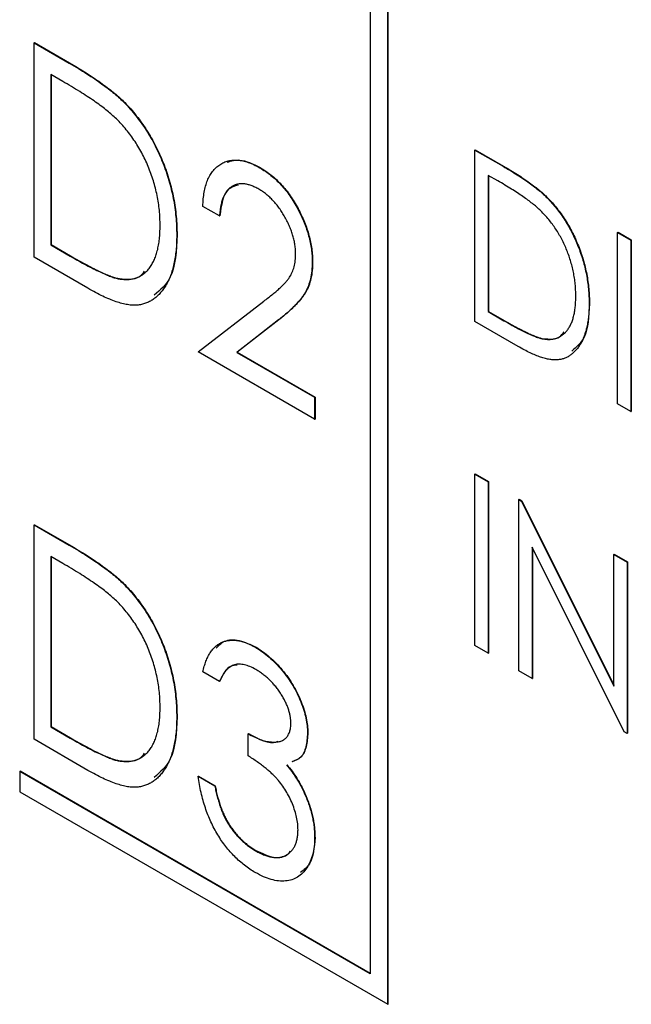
# Model space of a CAD drawing. Header units: millimetres. Extents: x 0 to 420, y 0 to 297.
# Tile 35 of 57: x 333.45 to 336.54, y 217.79 to 222.75. Entities that reach past the tile are written whole.
import ezdxf

# ---------------------------------------------------------------- set-up
doc = ezdxf.new("R2010")
doc.units = ezdxf.units.MM

msp = doc.modelspace()

# ---------------------------------------------------------------- linework, layer by layer
at = {"color": 7, "linetype": 'Continuous', "lineweight": 25}
for p, q in [((335.3099, 217.7875), (335.3099, 224.3606)), ((335.3116, 217.7885), (335.3116, 224.3616)), ((335.2215, 224.3096), (335.2215, 217.9406)), ((333.5261, 222.6328), (333.5279, 222.6338)), ((333.5261, 221.5526), (333.5261, 222.6328)), ((333.5261, 222.6328), (333.7032, 222.5306)), ((333.5279, 222.6338), (333.705, 222.5316)), ((333.7032, 222.5306), (333.705, 222.5316)), ((333.6706, 222.4386), (333.6101, 222.4736)), ((333.6101, 222.4736), (333.6101, 221.6149)), ((333.6119, 222.4725), (333.6119, 221.616)), ((333.9815, 222.331), (333.9833, 222.332)), ((335.7498, 222.0925), (335.7515, 222.0936)), ((335.7498, 221.2284), (335.7498, 222.0925)), ((335.7498, 222.0925), (335.8914, 222.0108)), ((335.7515, 222.0936), (335.8932, 222.0118)), ((334.664, 222.0037), (334.6657, 222.0047)), ((335.8914, 222.0108), (335.8932, 222.0118)), ((335.8654, 221.9372), (335.8169, 221.9651)), ((335.8169, 221.9651), (335.8169, 221.2782)), ((335.8187, 221.9641), (335.8187, 221.2793)), ((334.4616, 221.7604), (334.3776, 221.8089)), ((336.1141, 221.8511), (336.1158, 221.8521)), ((334.4616, 221.7604), (334.4634, 221.7614)), ((334.2457, 221.6637), (334.2475, 221.6647)), ((336.4693, 221.6771), (336.4711, 221.6782)), ((336.4693, 221.6771), (336.5365, 221.6384)), ((336.4693, 220.813), (336.4693, 221.6771)), ((336.4711, 221.6782), (336.5383, 221.6394)), ((333.6101, 221.6149), (333.6119, 221.616)), ((333.6101, 221.6149), (333.7088, 221.5579)), ((333.6119, 221.616), (333.7106, 221.5589)), ((336.5365, 221.6384), (336.5383, 221.6394)), ((336.5365, 221.6384), (336.5365, 220.7742)), ((336.5383, 221.6394), (336.5383, 220.7752)), ((333.7088, 221.5579), (333.7106, 221.5589)), ((333.7979, 221.3958), (333.5261, 221.5526)), ((334.9293, 221.5276), (334.9311, 221.5287)), ((333.9549, 221.4434), (333.9567, 221.4444)), ((334.3537, 221.0749), (334.6842, 221.3311)), ((336.3254, 221.3172), (336.3272, 221.3182)), ((335.8169, 221.2782), (335.8187, 221.2793)), ((335.8169, 221.2782), (335.8959, 221.2326)), ((335.8187, 221.2793), (335.8977, 221.2336)), ((334.7595, 221.2361), (334.5489, 221.073)), ((334.7613, 221.2372), (334.5507, 221.074)), ((334.7595, 221.2361), (334.7613, 221.2372)), ((335.9671, 221.1029), (335.7498, 221.2284)), ((335.8959, 221.2326), (335.8977, 221.2336)), ((336.0928, 221.141), (336.0945, 221.142)), ((334.9413, 220.7357), (334.3537, 221.0749)), ((334.5489, 221.073), (334.5507, 221.074)), ((334.5489, 221.073), (334.9413, 220.8464)), ((334.5507, 221.074), (334.9431, 220.8475)), ((334.9413, 220.8464), (334.9431, 220.8475)), ((334.9413, 220.8464), (334.9413, 220.7357)), ((334.9431, 220.8475), (334.9431, 220.7367)), ((336.5365, 220.7742), (336.4693, 220.813)), ((336.5365, 220.7742), (336.5383, 220.7752)), ((334.9413, 220.7357), (334.9431, 220.7367)), ((335.7498, 220.4595), (335.7515, 220.4605)), ((335.7498, 220.4595), (335.8169, 220.4207)), ((335.7498, 219.5953), (335.7498, 220.4595)), ((335.7515, 220.4605), (335.8187, 220.4217)), ((335.8169, 220.4207), (335.8187, 220.4217)), ((335.8169, 220.4207), (335.8169, 219.5565)), ((335.8187, 220.4217), (335.8187, 219.5575)), ((335.9704, 220.3321), (335.9722, 220.3331)), ((335.9704, 219.4679), (335.9704, 220.3321)), ((335.9704, 220.3321), (335.9845, 220.3239)), ((335.9722, 220.3331), (335.9863, 220.325)), ((335.9845, 220.3239), (335.9863, 220.325)), ((335.9845, 220.3239), (336.4502, 219.3916)), ((335.9863, 220.325), (336.4502, 219.3962)), ((333.5261, 220.2036), (333.5279, 220.2046)), ((333.5261, 219.1234), (333.5261, 220.2036)), ((333.5261, 220.2036), (333.7032, 220.1014)), ((333.5279, 220.2046), (333.705, 220.1024)), ((333.7032, 220.1014), (333.705, 220.1024)), ((336.502, 219.161), (336.0376, 220.0911)), ((336.0376, 220.0911), (336.0376, 219.4291)), ((336.0394, 220.0876), (336.0394, 219.4301)), ((333.6706, 220.0094), (333.6101, 220.0444)), ((333.6101, 220.0444), (333.6101, 219.1857)), ((333.6119, 220.0433), (333.6119, 219.1867)), ((336.4502, 220.0551), (336.4519, 220.0562)), ((336.4502, 220.0551), (336.5173, 220.0164)), ((336.4502, 219.3916), (336.4502, 220.0551)), ((336.4519, 220.0562), (336.5191, 220.0174)), ((336.5173, 220.0164), (336.5191, 220.0174)), ((336.5191, 220.0174), (336.5191, 219.1532)), ((336.5173, 220.0164), (336.5173, 219.1522)), ((333.9815, 219.9018), (333.9833, 219.9028)), ((334.6439, 219.586), (334.6457, 219.5871)), ((335.8169, 219.5565), (335.7498, 219.5953)), ((335.8169, 219.5565), (335.8187, 219.5575)), ((334.4616, 219.4143), (334.3776, 219.4628)), ((336.0376, 219.4291), (335.9704, 219.4679)), ((336.0376, 219.4291), (336.0394, 219.4301)), ((334.4616, 219.4143), (334.4634, 219.4153)), ((334.2457, 219.2345), (334.2475, 219.2355)), ((333.6101, 219.1857), (333.6119, 219.1867)), ((333.6101, 219.1857), (333.7088, 219.1287)), ((333.6119, 219.1867), (333.7106, 219.1297)), ((333.7088, 219.1287), (333.7106, 219.1297)), ((334.6055, 219.1512), (334.6073, 219.1522)), ((334.6055, 219.0404), (334.6055, 219.1512)), ((334.9053, 219.1545), (334.9071, 219.1555)), ((336.5173, 219.1522), (336.502, 219.161)), ((336.5173, 219.1522), (336.5191, 219.1532)), ((333.7979, 218.9665), (333.5261, 219.1234)), ((333.9549, 219.0142), (333.9567, 219.0152)), ((333.4537, 218.9611), (333.4555, 218.9621)), ((333.4537, 218.9611), (333.4537, 218.859)), ((335.2215, 217.9406), (333.4537, 218.9611)), ((335.2215, 217.9426), (333.4555, 218.9621)), ((334.3537, 218.9365), (334.3554, 218.9375)), ((334.3537, 218.9365), (334.4376, 218.8881)), ((334.3554, 218.9375), (334.4394, 218.8891)), ((334.4376, 218.8881), (334.4394, 218.8891)), ((333.4537, 218.859), (335.3099, 217.7875)), ((334.8905, 218.8486), (334.8923, 218.8496)), ((334.5034, 218.7008), (334.5051, 218.7018)), ((334.9413, 218.6274), (334.9431, 218.6284)), ((334.6435, 218.5614), (334.6453, 218.5625)), ((335.3099, 217.7875), (335.3116, 217.7885))]:
    msp.add_line(p, q, dxfattribs=at)
for points, knots in [([(333.7032, 222.5306), (333.7187, 222.5216), (333.7484, 222.5041), (333.7914, 222.4776), (333.8311, 222.4517), (333.8676, 222.4263), (333.9009, 222.4019), (333.9308, 222.3779), (333.9574, 222.3548), (333.9738, 222.3386), (333.9815, 222.331)], [0, 0, 0, 0, 0.164344, 0.316794, 0.458147, 0.588563, 0.707492, 0.815269, 0.912897, 1, 1, 1, 1]), ([(333.705, 222.5316), (333.7204, 222.5226), (333.7502, 222.5051), (333.7932, 222.4786), (333.8329, 222.4527), (333.8694, 222.4273), (333.9026, 222.4029), (333.9325, 222.3789), (333.9592, 222.3558), (333.9756, 222.3396), (333.9833, 222.332)], [0, 0, 0, 0, 0.164344, 0.316794, 0.458147, 0.588563, 0.707492, 0.815269, 0.912897, 1, 1, 1, 1]), ([(333.935, 222.2557), (333.9278, 222.2624), (333.9125, 222.2766), (333.8874, 222.2968), (333.8592, 222.3183), (333.8278, 222.3407), (333.7931, 222.3639), (333.7552, 222.3881), (333.714, 222.4134), (333.6854, 222.43), (333.6706, 222.4386)], [0, 0, 0, 0, 0.084774, 0.180312, 0.28709, 0.406015, 0.536482, 0.678682, 0.833402, 1, 1, 1, 1]), ([(333.9815, 222.331), (333.9916, 222.3204), (334.0117, 222.2993), (334.0403, 222.2651), (334.0671, 222.2293), (334.0927, 222.1923), (334.1158, 222.1533), (334.1378, 222.1131), (334.1577, 222.0711), (334.1761, 222.0278), (334.1925, 221.9836), (334.2069, 221.9389), (334.2187, 221.8938), (334.2289, 221.8483), (334.2361, 221.8026), (334.2419, 221.7562), (334.245, 221.7097), (334.2455, 221.6792), (334.2457, 221.6637)], [0, 0, 0, 0, 0.0593984, 0.1178042, 0.175649, 0.2334372, 0.2912492, 0.3495762, 0.4093288, 0.4703723, 0.5325912, 0.5951189, 0.6586247, 0.723231, 0.789405, 0.8576492, 0.9277421, 1, 1, 1, 1]), ([(333.9833, 222.332), (333.9934, 222.3214), (334.0135, 222.3003), (334.0421, 222.2661), (334.0689, 222.2304), (334.0944, 222.1933), (334.1175, 222.1543), (334.1396, 222.1141), (334.1595, 222.0721), (334.1779, 222.0289), (334.1943, 221.9847), (334.2086, 221.9399), (334.2205, 221.8948), (334.2306, 221.8493), (334.2379, 221.8036), (334.2437, 221.7572), (334.2468, 221.7108), (334.2472, 221.6802), (334.2475, 221.6647)], [0, 0, 0, 0, 0.0593984, 0.1178042, 0.175649, 0.2334372, 0.2912492, 0.3495762, 0.4093288, 0.4703723, 0.5325912, 0.5951189, 0.6586247, 0.723231, 0.789405, 0.8576492, 0.9277421, 1, 1, 1, 1]), ([(334.1618, 221.7124), (334.1616, 221.7251), (334.1613, 221.7501), (334.1584, 221.7882), (334.1537, 221.8259), (334.1472, 221.8633), (334.1388, 221.9004), (334.1284, 221.9373), (334.1162, 221.9738), (334.1022, 222.0098), (334.0865, 222.0449), (334.0694, 222.0791), (334.0505, 222.1118), (334.0305, 222.1434), (334.0087, 222.1735), (333.9857, 222.2025), (333.961, 222.23), (333.9438, 222.2471), (333.935, 222.2557)], [0, 0, 0, 0, 0.072235, 0.141829, 0.209054, 0.274618, 0.338839, 0.40167, 0.463864, 0.525432, 0.586208, 0.645431, 0.704074, 0.762298, 0.820336, 0.879142, 0.938766, 1, 1, 1, 1]), ([(334.3776, 221.8089), (334.3781, 221.8215), (334.3791, 221.8462), (334.3839, 221.8802), (334.3908, 221.9113), (334.4002, 221.9393), (334.412, 221.9641), (334.4265, 221.9856), (334.4433, 222.004), (334.4623, 222.0191), (334.4831, 222.0307), (334.5053, 222.0387), (334.5289, 222.0424), (334.5535, 222.0426), (334.5795, 222.0387), (334.6065, 222.0311), (334.6348, 222.0197), (334.6541, 222.0091), (334.664, 222.0037)], [0, 0, 0, 0, 0.070894, 0.1392, 0.20487, 0.269234, 0.332081, 0.394901, 0.457202, 0.520113, 0.582517, 0.642738, 0.701734, 0.760045, 0.818157, 0.87726, 0.937527, 1, 1, 1, 1]), ([(334.5007, 222.0314), (334.5211, 222.0376), (334.5693, 222.0525), (334.6305, 222.0222), (334.6657, 222.0047)], [0, 0, 0, 0, 0.423265, 1, 1, 1, 1]), ([(334.664, 222.0037), (334.6736, 221.9978), (334.6925, 221.9864), (334.7202, 221.9656), (334.7466, 221.9433), (334.7714, 221.9181), (334.7949, 221.8912), (334.8167, 221.8617), (334.8373, 221.8303), (334.8562, 221.7969), (334.8733, 221.7627), (334.8883, 221.7283), (334.901, 221.6941), (334.9113, 221.6603), (334.9195, 221.6265), (334.9252, 221.5931), (334.9287, 221.5599), (334.9291, 221.5385), (334.9293, 221.5276)], [0, 0, 0, 0, 0.067106, 0.131744, 0.194458, 0.255749, 0.316097, 0.376704, 0.438236, 0.501646, 0.565077, 0.627495, 0.688465, 0.749509, 0.810355, 0.872348, 0.935088, 1, 1, 1, 1]), ([(334.6657, 222.0047), (334.6754, 221.9989), (334.6943, 221.9874), (334.7219, 221.9667), (334.7483, 221.9443), (334.7731, 221.9192), (334.7967, 221.8922), (334.8184, 221.8627), (334.839, 221.8313), (334.8579, 221.798), (334.8751, 221.7637), (334.8901, 221.7293), (334.9028, 221.6951), (334.9131, 221.6613), (334.9212, 221.6276), (334.927, 221.5942), (334.9305, 221.5609), (334.9309, 221.5395), (334.9311, 221.5287)], [0, 0, 0, 0, 0.067106, 0.131744, 0.194458, 0.255749, 0.316097, 0.376704, 0.438236, 0.501646, 0.565077, 0.627495, 0.688465, 0.749509, 0.810355, 0.872348, 0.935088, 1, 1, 1, 1]), ([(335.8914, 222.0108), (335.9038, 222.0035), (335.9276, 221.9896), (335.962, 221.9684), (335.9938, 221.9477), (336.023, 221.9273), (336.0496, 221.9078), (336.0735, 221.8886), (336.0948, 221.8701), (336.1079, 221.8572), (336.1141, 221.8511)], [0, 0, 0, 0, 0.164344, 0.316794, 0.458147, 0.588563, 0.707492, 0.815269, 0.912897, 1, 1, 1, 1]), ([(335.8932, 222.0118), (335.9055, 222.0045), (335.9293, 221.9906), (335.9637, 221.9694), (335.9955, 221.9487), (336.0247, 221.9284), (336.0513, 221.9088), (336.0752, 221.8896), (336.0966, 221.8711), (336.1097, 221.8582), (336.1158, 221.8521)], [0, 0, 0, 0, 0.164344, 0.316794, 0.458147, 0.588563, 0.707492, 0.815269, 0.912897, 1, 1, 1, 1]), ([(334.6598, 221.8953), (334.6532, 221.8989), (334.64, 221.906), (334.6207, 221.9141), (334.6024, 221.9195), (334.5848, 221.9225), (334.568, 221.9231), (334.5522, 221.9208), (334.5372, 221.9161), (334.5232, 221.9087), (334.5101, 221.8993), (334.4989, 221.8867), (334.4889, 221.8719), (334.4805, 221.8544), (334.4733, 221.8348), (334.4681, 221.8122), (334.4638, 221.7875), (334.4623, 221.7696), (334.4616, 221.7604)], [0, 0, 0, 0, 0.061535, 0.120681, 0.178642, 0.235332, 0.291867, 0.34862, 0.406764, 0.466093, 0.52635, 0.587062, 0.649555, 0.7136, 0.780456, 0.850261, 0.923173, 1, 1, 1, 1]), ([(334.5568, 221.9163), (334.5382, 221.9108), (334.4807, 221.894), (334.4704, 221.8149), (334.4634, 221.7614)], [0, 0, 0, 0, 0.324846, 1, 1, 1, 1]), ([(336.0769, 221.7908), (336.0711, 221.7962), (336.0588, 221.8075), (336.0388, 221.8237), (336.0162, 221.8409), (335.9911, 221.8588), (335.9633, 221.8774), (335.933, 221.8968), (335.9, 221.917), (335.8772, 221.9303), (335.8654, 221.9372)], [0, 0, 0, 0, 0.084774, 0.180312, 0.28709, 0.406015, 0.536482, 0.678682, 0.833402, 1, 1, 1, 1]), ([(334.8454, 221.5692), (334.8453, 221.5766), (334.8451, 221.5912), (334.8422, 221.6141), (334.8382, 221.637), (334.8321, 221.6603), (334.8247, 221.6836), (334.8154, 221.7072), (334.8042, 221.7309), (334.7918, 221.7546), (334.778, 221.7776), (334.7634, 221.7993), (334.7481, 221.8193), (334.7319, 221.8377), (334.715, 221.8548), (334.6972, 221.8699), (334.6788, 221.8837), (334.6662, 221.8914), (334.6598, 221.8953)], [0, 0, 0, 0, 0.064826, 0.127694, 0.189002, 0.250262, 0.311649, 0.372859, 0.435986, 0.500806, 0.565495, 0.628378, 0.689165, 0.749946, 0.810822, 0.872278, 0.935146, 1, 1, 1, 1]), ([(336.1141, 221.8511), (336.1222, 221.8426), (336.1382, 221.8257), (336.1611, 221.7984), (336.1826, 221.7697), (336.203, 221.7401), (336.2215, 221.7089), (336.2391, 221.6767), (336.255, 221.6432), (336.2697, 221.6086), (336.2829, 221.5732), (336.2944, 221.5374), (336.3039, 221.5013), (336.312, 221.4649), (336.3178, 221.4283), (336.3224, 221.3913), (336.3249, 221.3541), (336.3252, 221.3296), (336.3254, 221.3172)], [0, 0, 0, 0, 0.059398, 0.117804, 0.175649, 0.233437, 0.291249, 0.349576, 0.409329, 0.470372, 0.532591, 0.595119, 0.658625, 0.723231, 0.789405, 0.857649, 0.927742, 1, 1, 1, 1]), ([(336.1158, 221.8521), (336.1239, 221.8436), (336.14, 221.8267), (336.1629, 221.7994), (336.1843, 221.7708), (336.2048, 221.7411), (336.2232, 221.7099), (336.2409, 221.6777), (336.2568, 221.6442), (336.2715, 221.6096), (336.2846, 221.5742), (336.2961, 221.5384), (336.3056, 221.5024), (336.3137, 221.4659), (336.3195, 221.4294), (336.3242, 221.3923), (336.3266, 221.3551), (336.327, 221.3307), (336.3272, 221.3182)], [0, 0, 0, 0, 0.059398, 0.117804, 0.175649, 0.233437, 0.291249, 0.349576, 0.409329, 0.470372, 0.532591, 0.595119, 0.658625, 0.723231, 0.789405, 0.857649, 0.927742, 1, 1, 1, 1]), ([(336.2583, 221.3562), (336.2581, 221.3664), (336.2579, 221.3864), (336.2556, 221.4168), (336.2518, 221.447), (336.2466, 221.4769), (336.2399, 221.5066), (336.2316, 221.5361), (336.2218, 221.5653), (336.2106, 221.5941), (336.198, 221.6222), (336.1844, 221.6495), (336.1693, 221.6757), (336.1533, 221.701), (336.1359, 221.7251), (336.1174, 221.7483), (336.0977, 221.7703), (336.0839, 221.7839), (336.0769, 221.7908)], [0, 0, 0, 0, 0.072235, 0.141829, 0.209054, 0.274618, 0.338839, 0.40167, 0.463864, 0.525432, 0.586208, 0.645431, 0.704074, 0.762298, 0.820336, 0.879142, 0.938766, 1, 1, 1, 1]), ([(333.9549, 221.4434), (333.9627, 221.4423), (333.9783, 221.4402), (334.0007, 221.4398), (334.0215, 221.4427), (334.0414, 221.4476), (334.0596, 221.4559), (334.0766, 221.4666), (334.0925, 221.4799), (334.1069, 221.496), (334.1198, 221.5147), (334.131, 221.5358), (334.1407, 221.5591), (334.1482, 221.5852), (334.1545, 221.6133), (334.1588, 221.6441), (334.1612, 221.6773), (334.1616, 221.7005), (334.1618, 221.7124)], [0, 0, 0, 0, 0.059658, 0.118319, 0.176002, 0.23344, 0.290884, 0.349178, 0.408074, 0.468667, 0.53039, 0.592632, 0.655752, 0.720395, 0.787156, 0.855716, 0.926408, 1, 1, 1, 1]), ([(334.2457, 221.6637), (334.2455, 221.6505), (334.2451, 221.6244), (334.2428, 221.5869), (334.2381, 221.5521), (334.2323, 221.519), (334.2242, 221.4886), (334.2151, 221.4597), (334.2035, 221.4338), (334.1906, 221.4098), (334.1763, 221.3885), (334.1608, 221.3695), (334.1445, 221.353), (334.1268, 221.3395), (334.1084, 221.3282), (334.0886, 221.3199), (334.0679, 221.314), (334.0462, 221.3105), (334.0227, 221.3101), (333.9971, 221.313), (333.9693, 221.3192), (333.9393, 221.3283), (333.9071, 221.3404), (333.8726, 221.3559), (333.836, 221.3741), (333.8108, 221.3884), (333.7979, 221.3957)], [0, 0, 0, 0, 0.047591, 0.093744, 0.138658, 0.182637, 0.225674, 0.268046, 0.309925, 0.35122, 0.391858, 0.430949, 0.469216, 0.506063, 0.542432, 0.578163, 0.613445, 0.648473, 0.684358, 0.722083, 0.761938, 0.803977, 0.848876, 0.896245, 0.946758, 1, 1, 1, 1]), ([(334.2475, 221.6647), (334.2438, 221.5863), (334.2374, 221.4513), (334.1627, 221.3873), (334.1314, 221.3605)], [0, 0, 0, 0, 0.580815, 1, 1, 1, 1]), ([(333.7088, 221.5579), (333.7231, 221.5498), (333.7504, 221.5342), (333.7897, 221.5128), (333.8256, 221.4942), (333.8581, 221.4784), (333.8871, 221.4655), (333.9128, 221.455), (333.9351, 221.4476), (333.9486, 221.4447), (333.9549, 221.4434)], [0, 0, 0, 0, 0.172244, 0.330193, 0.475432, 0.606548, 0.724426, 0.829129, 0.920407, 1, 1, 1, 1]), ([(333.7106, 221.5589), (333.7249, 221.5508), (333.7522, 221.5352), (333.7915, 221.5138), (333.8273, 221.4952), (333.8598, 221.4794), (333.8889, 221.4665), (333.9146, 221.456), (333.9369, 221.4487), (333.9504, 221.4457), (333.9567, 221.4444)], [0, 0, 0, 0, 0.172244, 0.330193, 0.475432, 0.606548, 0.724426, 0.829129, 0.920407, 1, 1, 1, 1]), ([(334.6842, 221.3311), (334.6922, 221.3372), (334.7076, 221.3488), (334.7296, 221.3659), (334.7492, 221.3823), (334.7668, 221.3976), (334.7818, 221.4126), (334.7952, 221.426), (334.806, 221.439), (334.8175, 221.455), (334.8288, 221.4759), (334.8384, 221.5038), (334.8443, 221.5348), (334.845, 221.5577), (334.8454, 221.5692)], [0, 0, 0, 0, 0.108913, 0.209615, 0.301765, 0.385391, 0.460979, 0.528012, 0.587141, 0.638024, 0.730395, 0.82069, 0.909658, 1, 1, 1, 1]), ([(334.9293, 221.5276), (334.9288, 221.5128), (334.9279, 221.4835), (334.9215, 221.443), (334.9102, 221.4072), (334.8975, 221.3799), (334.8844, 221.3597), (334.8729, 221.3435), (334.8588, 221.3274), (334.8432, 221.3098), (334.825, 221.2926), (334.8052, 221.274), (334.7831, 221.2551), (334.7676, 221.2426), (334.7595, 221.2361)], [0, 0, 0, 0, 0.10151, 0.200837, 0.299625, 0.399332, 0.452699, 0.511826, 0.577323, 0.649147, 0.727119, 0.811496, 0.9029, 1, 1, 1, 1]), ([(334.9311, 221.5287), (334.9306, 221.5138), (334.9297, 221.4845), (334.9233, 221.4441), (334.912, 221.4082), (334.8993, 221.3809), (334.8862, 221.3607), (334.8746, 221.3446), (334.8606, 221.3284), (334.845, 221.3108), (334.8268, 221.2936), (334.807, 221.275), (334.7849, 221.2561), (334.7693, 221.2436), (334.7613, 221.2372)], [0, 0, 0, 0, 0.10151, 0.200837, 0.299625, 0.399332, 0.452699, 0.511826, 0.577323, 0.649147, 0.727119, 0.811496, 0.9029, 1, 1, 1, 1]), ([(333.9567, 221.4444), (333.9942, 221.4409), (334.0458, 221.4362), (334.0754, 221.472), (334.0834, 221.4817)], [0, 0, 0, 0, 0.728186, 1, 1, 1, 1]), ([(336.3254, 221.3172), (336.3253, 221.3067), (336.3249, 221.2858), (336.3231, 221.2558), (336.3193, 221.228), (336.3147, 221.2015), (336.3082, 221.1772), (336.3009, 221.1541), (336.2916, 221.1334), (336.2814, 221.1141), (336.2699, 221.0971), (336.2575, 221.0819), (336.2444, 221.0687), (336.2303, 221.0579), (336.2155, 221.0488), (336.1997, 221.0422), (336.1832, 221.0375), (336.1658, 221.0347), (336.147, 221.0344), (336.1265, 221.0367), (336.1043, 221.0417), (336.0803, 221.0489), (336.0546, 221.0586), (336.027, 221.071), (335.9977, 221.0856), (335.9775, 221.097), (335.9671, 221.1029)], [0, 0, 0, 0, 0.047591, 0.093744, 0.138658, 0.182637, 0.225674, 0.268046, 0.309925, 0.35122, 0.391858, 0.430949, 0.469216, 0.506063, 0.542432, 0.578163, 0.613445, 0.648473, 0.684358, 0.722083, 0.761938, 0.803977, 0.848876, 0.896245, 0.946758, 1, 1, 1, 1]), ([(336.0928, 221.141), (336.099, 221.1401), (336.1115, 221.1385), (336.1294, 221.1381), (336.1461, 221.1405), (336.162, 221.1443), (336.1765, 221.151), (336.1901, 221.1596), (336.2029, 221.1702), (336.2143, 221.1831), (336.2247, 221.1981), (336.2337, 221.2149), (336.2414, 221.2336), (336.2474, 221.2544), (336.2524, 221.277), (336.2559, 221.3015), (336.2578, 221.3281), (336.2581, 221.3467), (336.2583, 221.3562)], [0, 0, 0, 0, 0.059658, 0.118319, 0.176002, 0.23344, 0.290884, 0.349178, 0.408074, 0.468667, 0.53039, 0.592632, 0.655752, 0.720395, 0.787156, 0.855716, 0.926408, 1, 1, 1, 1]), ([(336.3272, 221.3182), (336.3244, 221.2554), (336.3197, 221.1497), (336.2616, 221.0995), (336.2381, 221.0792)], [0, 0, 0, 0, 0.595326, 1, 1, 1, 1]), ([(335.8959, 221.2326), (335.9073, 221.2261), (335.9292, 221.2136), (335.9606, 221.1965), (335.9893, 221.1816), (336.0153, 221.169), (336.0385, 221.1587), (336.0591, 221.1503), (336.0769, 221.1444), (336.0877, 221.1421), (336.0928, 221.141)], [0, 0, 0, 0, 0.172244, 0.330193, 0.475432, 0.606548, 0.724426, 0.829129, 0.920407, 1, 1, 1, 1]), ([(335.8977, 221.2336), (335.9091, 221.2271), (335.9309, 221.2146), (335.9624, 221.1975), (335.9911, 221.1826), (336.0171, 221.17), (336.0403, 221.1597), (336.0609, 221.1513), (336.0787, 221.1454), (336.0895, 221.1431), (336.0945, 221.142)], [0, 0, 0, 0, 0.172244, 0.330193, 0.475432, 0.606548, 0.724426, 0.829129, 0.920407, 1, 1, 1, 1]), ([(336.0945, 221.142), (336.1244, 221.1395), (336.1677, 221.136), (336.1924, 221.1665), (336.2, 221.1759)], [0, 0, 0, 0, 0.691708, 1, 1, 1, 1]), ([(333.7032, 220.1014), (333.7187, 220.0923), (333.7484, 220.0749), (333.7914, 220.0484), (333.8311, 220.0225), (333.8676, 219.9971), (333.9009, 219.9727), (333.9308, 219.9487), (333.9574, 219.9256), (333.9738, 219.9094), (333.9815, 219.9018)], [0, 0, 0, 0, 0.164344, 0.316794, 0.458147, 0.588563, 0.707492, 0.815269, 0.912897, 1, 1, 1, 1]), ([(333.705, 220.1024), (333.7204, 220.0934), (333.7502, 220.0759), (333.7932, 220.0494), (333.8329, 220.0235), (333.8694, 219.9981), (333.9026, 219.9737), (333.9325, 219.9497), (333.9592, 219.9266), (333.9756, 219.9104), (333.9833, 219.9028)], [0, 0, 0, 0, 0.164344, 0.316794, 0.458147, 0.588563, 0.707492, 0.815269, 0.912897, 1, 1, 1, 1]), ([(333.935, 219.8265), (333.9278, 219.8332), (333.9125, 219.8474), (333.8874, 219.8676), (333.8592, 219.889), (333.8278, 219.9115), (333.7931, 219.9346), (333.7552, 219.9589), (333.714, 219.9842), (333.6854, 220.0008), (333.6706, 220.0094)], [0, 0, 0, 0, 0.084774, 0.180312, 0.28709, 0.406015, 0.536482, 0.678682, 0.833402, 1, 1, 1, 1]), ([(333.9815, 219.9018), (333.9916, 219.8912), (334.0117, 219.8701), (334.0403, 219.8359), (334.0671, 219.8001), (334.0927, 219.7631), (334.1158, 219.724), (334.1378, 219.6838), (334.1577, 219.6419), (334.1761, 219.5986), (334.1925, 219.5544), (334.2069, 219.5097), (334.2187, 219.4646), (334.2289, 219.4191), (334.2361, 219.3734), (334.2419, 219.327), (334.245, 219.2805), (334.2455, 219.25), (334.2457, 219.2345)], [0, 0, 0, 0, 0.059398, 0.117804, 0.175649, 0.233437, 0.291249, 0.349576, 0.409329, 0.470372, 0.532591, 0.595119, 0.658625, 0.723231, 0.789405, 0.857649, 0.927742, 1, 1, 1, 1]), ([(333.9833, 219.9028), (333.9934, 219.8922), (334.0135, 219.8711), (334.0421, 219.8369), (334.0689, 219.8011), (334.0944, 219.7641), (334.1175, 219.7251), (334.1396, 219.6849), (334.1595, 219.6429), (334.1779, 219.5997), (334.1943, 219.5555), (334.2086, 219.5107), (334.2205, 219.4656), (334.2306, 219.4201), (334.2379, 219.3744), (334.2437, 219.328), (334.2468, 219.2815), (334.2472, 219.251), (334.2475, 219.2355)], [0, 0, 0, 0, 0.059398, 0.117804, 0.175649, 0.233437, 0.291249, 0.349576, 0.409329, 0.470372, 0.532591, 0.595119, 0.658625, 0.723231, 0.789405, 0.857649, 0.927742, 1, 1, 1, 1]), ([(334.1618, 219.2832), (334.1616, 219.2959), (334.1613, 219.3209), (334.1584, 219.359), (334.1537, 219.3966), (334.1472, 219.4341), (334.1388, 219.4712), (334.1284, 219.508), (334.1162, 219.5445), (334.1022, 219.5806), (334.0865, 219.6157), (334.0694, 219.6499), (334.0505, 219.6825), (334.0305, 219.7142), (334.0087, 219.7443), (333.9857, 219.7733), (333.961, 219.8008), (333.9438, 219.8178), (333.935, 219.8265)], [0, 0, 0, 0, 0.0722353, 0.1418286, 0.209054, 0.2746179, 0.3388386, 0.4016697, 0.4638636, 0.5254316, 0.5862079, 0.6454306, 0.7040742, 0.7622982, 0.8203363, 0.8791422, 0.9387661, 1, 1, 1, 1]), ([(334.3776, 219.4628), (334.3799, 219.4723), (334.3843, 219.491), (334.3928, 219.5166), (334.4027, 219.5395), (334.4141, 219.5595), (334.4269, 219.577), (334.4412, 219.5915), (334.4569, 219.6036), (334.4743, 219.6123), (334.4925, 219.6187), (334.5118, 219.6222), (334.5319, 219.6229), (334.5527, 219.6211), (334.5744, 219.6164), (334.5968, 219.6091), (334.6201, 219.5992), (334.6359, 219.5905), (334.6439, 219.586)], [0, 0, 0, 0, 0.074282, 0.144875, 0.213158, 0.279066, 0.342788, 0.405011, 0.466609, 0.527393, 0.58752, 0.646103, 0.704302, 0.762167, 0.820014, 0.878488, 0.938507, 1, 1, 1, 1]), ([(334.4442, 219.583), (334.4571, 219.5961), (334.4869, 219.6263), (334.5602, 219.6275), (334.6172, 219.6005), (334.6457, 219.5871)], [0, 0, 0, 0, 0.2765094, 0.638148, 1, 1, 1, 1]), ([(334.6439, 219.586), (334.6556, 219.5789), (334.6787, 219.5647), (334.7126, 219.5374), (334.7455, 219.5063), (334.7766, 219.4714), (334.8056, 219.4339), (334.8315, 219.3944), (334.8536, 219.3534), (334.8721, 219.3116), (334.8869, 219.2699), (334.8974, 219.2296), (334.9042, 219.1907), (334.9049, 219.1666), (334.9053, 219.1545)], [0, 0, 0, 0, 0.0881524, 0.1748183, 0.2612981, 0.3485009, 0.4350091, 0.5190286, 0.6014233, 0.6840988, 0.7659853, 0.8448474, 0.9222354, 1, 1, 1, 1]), ([(334.6457, 219.5871), (334.6573, 219.5799), (334.6804, 219.5657), (334.7144, 219.5384), (334.7472, 219.5073), (334.7784, 219.4724), (334.8074, 219.4349), (334.8333, 219.3954), (334.8554, 219.3544), (334.8739, 219.3126), (334.8887, 219.271), (334.8992, 219.2306), (334.906, 219.1917), (334.9067, 219.1676), (334.9071, 219.1555)], [0, 0, 0, 0, 0.0881524, 0.1748183, 0.2612981, 0.3485009, 0.4350091, 0.5190286, 0.6014233, 0.6840988, 0.7659853, 0.8448474, 0.9222354, 1, 1, 1, 1]), ([(334.645, 219.4746), (334.635, 219.48), (334.6155, 219.4904), (334.5873, 219.4992), (334.5611, 219.5028), (334.5412, 219.5001), (334.5265, 219.4949), (334.516, 219.4888), (334.5056, 219.4815), (334.4959, 219.4716), (334.4868, 219.4598), (334.4777, 219.4467), (334.4693, 219.4314), (334.4642, 219.4201), (334.4616, 219.4143)], [0, 0, 0, 0, 0.120032, 0.233521, 0.344431, 0.454949, 0.511874, 0.57062, 0.63265, 0.698517, 0.767458, 0.840518, 0.917842, 1, 1, 1, 1]), ([(334.5512, 219.4966), (334.5403, 219.4956), (334.4973, 219.4915), (334.4779, 219.4479), (334.4634, 219.4153)], [0, 0, 0, 0, 0.254771, 1, 1, 1, 1]), ([(334.8214, 219.2034), (334.8212, 219.2091), (334.821, 219.2204), (334.8185, 219.2383), (334.8144, 219.2565), (334.8091, 219.2749), (334.802, 219.2937), (334.7934, 219.3127), (334.7832, 219.3321), (334.7714, 219.3515), (334.7587, 219.3707), (334.7448, 219.3889), (334.7303, 219.406), (334.7149, 219.4221), (334.6985, 219.4369), (334.6814, 219.4506), (334.6635, 219.4634), (334.6513, 219.4708), (334.645, 219.4746)], [0, 0, 0, 0, 0.057394, 0.114053, 0.169167, 0.225526, 0.28177, 0.340286, 0.400705, 0.464133, 0.528975, 0.592775, 0.656538, 0.721493, 0.788012, 0.856179, 0.926456, 1, 1, 1, 1]), ([(333.9549, 219.0142), (333.9627, 219.0131), (333.9783, 219.011), (334.0007, 219.0106), (334.0215, 219.0135), (334.0414, 219.0183), (334.0596, 219.0267), (334.0766, 219.0374), (334.0925, 219.0507), (334.1069, 219.0668), (334.1198, 219.0855), (334.131, 219.1066), (334.1407, 219.1299), (334.1482, 219.156), (334.1545, 219.1841), (334.1588, 219.2149), (334.1612, 219.248), (334.1616, 219.2713), (334.1618, 219.2832)], [0, 0, 0, 0, 0.059658, 0.118319, 0.176002, 0.23344, 0.290884, 0.349178, 0.408074, 0.468667, 0.53039, 0.592632, 0.655752, 0.720395, 0.787156, 0.855716, 0.926408, 1, 1, 1, 1]), ([(334.2457, 219.2345), (334.2455, 219.2213), (334.2451, 219.1952), (334.2428, 219.1577), (334.2381, 219.1229), (334.2323, 219.0898), (334.2242, 219.0594), (334.2151, 219.0305), (334.2035, 219.0046), (334.1906, 218.9806), (334.1763, 218.9593), (334.1608, 218.9403), (334.1445, 218.9238), (334.1268, 218.9103), (334.1084, 218.899), (334.0886, 218.8907), (334.0679, 218.8848), (334.0462, 218.8813), (334.0227, 218.8809), (333.9971, 218.8838), (333.9693, 218.89), (333.9393, 218.8991), (333.9071, 218.9112), (333.8726, 218.9267), (333.836, 218.9449), (333.8108, 218.9592), (333.7979, 218.9665)], [0, 0, 0, 0, 0.047591, 0.093744, 0.138658, 0.182637, 0.225674, 0.268046, 0.309925, 0.35122, 0.391858, 0.430949, 0.469216, 0.506063, 0.542432, 0.578163, 0.613445, 0.648473, 0.684358, 0.722083, 0.761938, 0.803977, 0.848876, 0.896245, 0.946758, 1, 1, 1, 1]), ([(334.2475, 219.2355), (334.2438, 219.1571), (334.2374, 219.0221), (334.1627, 218.9581), (334.1314, 218.9313)], [0, 0, 0, 0, 0.580815, 1, 1, 1, 1]), ([(334.6055, 219.1512), (334.6159, 219.1454), (334.6363, 219.1341), (334.6661, 219.1222), (334.6947, 219.1132), (334.7212, 219.1092), (334.7454, 219.1087), (334.7666, 219.1116), (334.784, 219.119), (334.7979, 219.13), (334.8084, 219.1443), (334.8158, 219.1614), (334.8205, 219.1809), (334.8211, 219.1959), (334.8214, 219.2034)], [0, 0, 0, 0, 0.1058, 0.208102, 0.306952, 0.403845, 0.495836, 0.580279, 0.657016, 0.729335, 0.79901, 0.865583, 0.932309, 1, 1, 1, 1]), ([(333.7088, 219.1287), (333.7231, 219.1206), (333.7504, 219.105), (333.7897, 219.0836), (333.8256, 219.065), (333.8581, 219.0492), (333.8871, 219.0363), (333.9128, 219.0258), (333.9351, 219.0184), (333.9486, 219.0155), (333.9549, 219.0142)], [0, 0, 0, 0, 0.172244, 0.330193, 0.475432, 0.606548, 0.724426, 0.829129, 0.920407, 1, 1, 1, 1]), ([(333.7106, 219.1297), (333.7249, 219.1216), (333.7522, 219.106), (333.7915, 219.0846), (333.8273, 219.066), (333.8598, 219.0502), (333.8889, 219.0373), (333.9146, 219.0268), (333.9369, 219.0195), (333.9504, 219.0165), (333.9567, 219.0152)], [0, 0, 0, 0, 0.172244, 0.330193, 0.475432, 0.606548, 0.724426, 0.829129, 0.920407, 1, 1, 1, 1]), ([(334.6073, 219.1522), (334.6596, 219.124), (334.7157, 219.0937), (334.754, 219.1128), (334.7565, 219.1141)], [0, 0, 0, 0, 0.9322531, 1, 1, 1, 1]), ([(334.9053, 219.1545), (334.9037, 219.1307), (334.9004, 219.0833), (334.875, 219.0277), (334.8423, 219.0151), (334.8262, 219.0089)], [0, 0, 0, 0, 0.337106, 0.673841, 1, 1, 1, 1]), ([(334.9071, 219.1555), (334.9055, 219.1317), (334.9022, 219.0843), (334.8768, 219.0287), (334.8441, 219.0161), (334.828, 219.0099)], [0, 0, 0, 0, 0.337106, 0.673841, 1, 1, 1, 1]), ([(333.9567, 219.0152), (333.9942, 219.0117), (334.0458, 219.007), (334.0754, 219.0428), (334.0834, 219.0525)], [0, 0, 0, 0, 0.728186, 1, 1, 1, 1]), ([(334.8574, 218.6665), (334.8571, 218.6767), (334.8565, 218.6971), (334.8507, 218.7298), (334.8419, 218.7633), (334.8295, 218.7974), (334.8143, 218.8312), (334.7964, 218.8636), (334.7759, 218.894), (334.7568, 218.9178), (334.7399, 218.9361), (334.7256, 218.9503), (334.7094, 218.9644), (334.6918, 218.9792), (334.6726, 218.9942), (334.6517, 219.0094), (334.6291, 219.025), (334.6136, 219.0352), (334.6055, 219.0404)], [0, 0, 0, 0, 0.072483, 0.144336, 0.216269, 0.289826, 0.363748, 0.435901, 0.50742, 0.580162, 0.618838, 0.660808, 0.707132, 0.757253, 0.811151, 0.869953, 0.932709, 1, 1, 1, 1]), ([(334.7987, 218.9938), (334.8078, 218.983), (334.8258, 218.9616), (334.8501, 218.9258), (334.8722, 218.8882), (334.8844, 218.8619), (334.8905, 218.8486)], [0, 0, 0, 0, 0.250334, 0.497098, 0.745903, 1, 1, 1, 1]), ([(334.8005, 218.9948), (334.8096, 218.984), (334.8276, 218.9626), (334.8519, 218.9268), (334.874, 218.8892), (334.8861, 218.8629), (334.8923, 218.8496)], [0, 0, 0, 0, 0.250334, 0.497098, 0.745903, 1, 1, 1, 1]), ([(334.642, 218.4515), (334.6328, 218.4571), (334.6146, 218.4681), (334.5879, 218.4872), (334.5624, 218.5085), (334.538, 218.5314), (334.5148, 218.5561), (334.4928, 218.5827), (334.4719, 218.6113), (334.4524, 218.6417), (334.4342, 218.6736), (334.4176, 218.7071), (334.4028, 218.7421), (334.3895, 218.7783), (334.378, 218.816), (334.3682, 218.8549), (334.3596, 218.8955), (334.3557, 218.9226), (334.3537, 218.9365)], [0, 0, 0, 0, 0.063186, 0.124194, 0.183604, 0.241346, 0.298312, 0.355201, 0.412588, 0.470703, 0.529828, 0.58992, 0.651564, 0.715502, 0.78143, 0.850905, 0.923451, 1, 1, 1, 1]), ([(334.4376, 218.8881), (334.4395, 218.8786), (334.4432, 218.8603), (334.4501, 218.8332), (334.4573, 218.8076), (334.4652, 218.7835), (334.4736, 218.7607), (334.4828, 218.7394), (334.4924, 218.7194), (334.4998, 218.7069), (334.5034, 218.7008)], [0, 0, 0, 0, 0.152217, 0.2961767, 0.4318619, 0.5585096, 0.6777848, 0.79096, 0.8981054, 1, 1, 1, 1]), ([(334.4394, 218.8891), (334.4413, 218.8796), (334.445, 218.8613), (334.4518, 218.8342), (334.459, 218.8086), (334.467, 218.7845), (334.4753, 218.7618), (334.4846, 218.7404), (334.4942, 218.7204), (334.5016, 218.7079), (334.5051, 218.7018)], [0, 0, 0, 0, 0.152217, 0.2961767, 0.4318619, 0.5585096, 0.6777848, 0.79096, 0.8981054, 1, 1, 1, 1]), ([(334.8905, 218.8486), (334.8946, 218.8391), (334.9028, 218.8202), (334.913, 218.7917), (334.9217, 218.7636), (334.9288, 218.7357), (334.9345, 218.7081), (334.9384, 218.6808), (334.9409, 218.6537), (334.9412, 218.6362), (334.9413, 218.6273)], [0, 0, 0, 0, 0.126046, 0.250947, 0.373622, 0.497176, 0.620273, 0.744382, 0.87147, 1, 1, 1, 1]), ([(334.8923, 218.8496), (334.8964, 218.8401), (334.9046, 218.8212), (334.9148, 218.7928), (334.9235, 218.7646), (334.9305, 218.7368), (334.9363, 218.7091), (334.9401, 218.6818), (334.9427, 218.6547), (334.9429, 218.6372), (334.9431, 218.6284)], [0, 0, 0, 0, 0.126046, 0.250947, 0.373622, 0.497176, 0.620273, 0.744382, 0.87147, 1, 1, 1, 1]), ([(334.5034, 218.7008), (334.508, 218.6934), (334.5173, 218.6788), (334.5327, 218.6581), (334.5487, 218.6384), (334.566, 218.6206), (334.584, 218.6036), (334.6031, 218.5882), (334.623, 218.5737), (334.6366, 218.5656), (334.6435, 218.5614)], [0, 0, 0, 0, 0.121204, 0.241415, 0.361745, 0.482356, 0.605846, 0.732505, 0.863626, 1, 1, 1, 1]), ([(334.5051, 218.7018), (334.5098, 218.6944), (334.5191, 218.6798), (334.5344, 218.6591), (334.5505, 218.6395), (334.5678, 218.6216), (334.5858, 218.6046), (334.6048, 218.5892), (334.6247, 218.5747), (334.6384, 218.5666), (334.6453, 218.5625)], [0, 0, 0, 0, 0.121204, 0.241415, 0.361745, 0.482356, 0.605846, 0.732505, 0.863626, 1, 1, 1, 1]), ([(334.6435, 218.5614), (334.6514, 218.5571), (334.6668, 218.5486), (334.6892, 218.5391), (334.7106, 218.5317), (334.7306, 218.5279), (334.7496, 218.5264), (334.7672, 218.5283), (334.7838, 218.5325), (334.7989, 218.5398), (334.8124, 218.5495), (334.8245, 218.5606), (334.8348, 218.5737), (334.843, 218.5887), (334.8495, 218.6054), (334.8539, 218.6242), (334.8568, 218.6444), (334.8572, 218.6591), (334.8574, 218.6665)], [0, 0, 0, 0, 0.072637, 0.141726, 0.208269, 0.273118, 0.33605, 0.398784, 0.461462, 0.52466, 0.587471, 0.648301, 0.707284, 0.765509, 0.823088, 0.881207, 0.940024, 1, 1, 1, 1]), ([(334.9431, 218.6284), (334.939, 218.5784), (334.9327, 218.4999), (334.8868, 218.4651), (334.8702, 218.4524)], [0, 0, 0, 0, 0.636936, 1, 1, 1, 1]), ([(334.9413, 218.6273), (334.9409, 218.6125), (334.94, 218.5829), (334.932, 218.5429), (334.9197, 218.5065), (334.9025, 218.4747), (334.8812, 218.4481), (334.856, 218.4277), (334.8271, 218.4143), (334.7948, 218.4079), (334.7597, 218.4081), (334.7222, 218.4158), (334.6828, 218.4294), (334.6558, 218.444), (334.642, 218.4515)], [0, 0, 0, 0, 0.082872, 0.165142, 0.248491, 0.333462, 0.418329, 0.500365, 0.581906, 0.664008, 0.746485, 0.828958, 0.912783, 1, 1, 1, 1]), ([(334.6453, 218.5625), (334.6755, 218.5482), (334.7358, 218.5197), (334.7972, 218.5294), (334.8161, 218.5557), (334.8197, 218.5606)], [0, 0, 0, 0, 0.448182, 0.89482, 1, 1, 1, 1])]:
    msp.add_open_spline(points, degree=3, knots=knots, dxfattribs=at)

doc.saveas('drawing.dxf')
